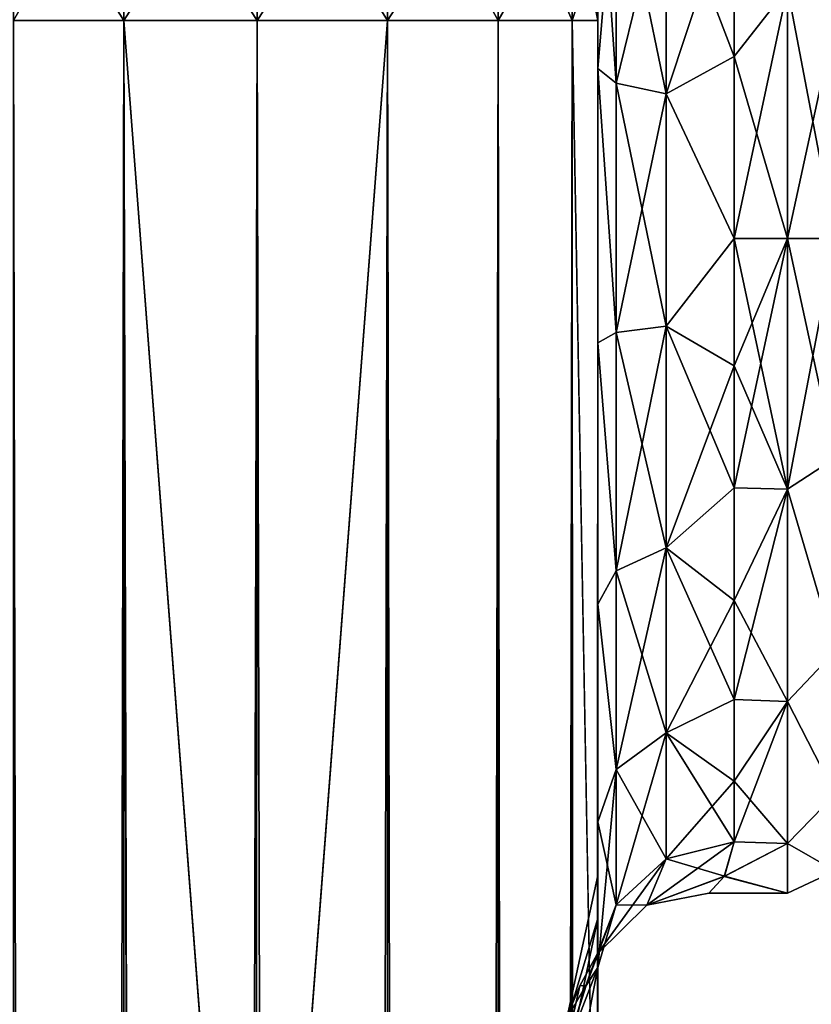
# Model space of a CAD drawing. Extents: x -23 to 470, y -2000 to 0.
# Tile 200 of 252: x 198 to 227, y -56 to -20. Entities that reach past the tile are written whole.
import ezdxf

# ---------------------------------------------------------------- set-up
doc = ezdxf.new("R2010")
doc.units = 0
doc.header["$LTSCALE"] = 65.185185
for name, color, linetype in [('181', 7, 'CONTINUOUS'), ('184', 7, 'CONTINUOUS'), ('185', 7, 'CONTINUOUS'), ('197', 7, 'CONTINUOUS'), ('198', 7, 'CONTINUOUS'), ('199', 7, 'CONTINUOUS'), ('200', 7, 'CONTINUOUS'), ('202', 7, 'CONTINUOUS'), ('203', 7, 'CONTINUOUS'), ('206', 7, 'CONTINUOUS'), ('209', 7, 'CONTINUOUS'), ('214', 7, 'CONTINUOUS'), ('215', 7, 'CONTINUOUS'), ('218', 7, 'CONTINUOUS'), ('219', 7, 'CONTINUOUS'), ('235', 7, 'CONTINUOUS'), ('237', 7, 'CONTINUOUS')]:
    doc.layers.add(name, color=color, linetype=linetype)

msp = doc.modelspace()

# ---------------------------------------------------------------- linework, layer by layer
at = {"layer": '181', "linetype": 'CONTINUOUS'}
for points in [[(219.55, -51.35, 41.002), (219.55, -52.917, 33.147), (219.55, -12.5, 54), (219.55, -51.35, 41.002)], [(219.55, -12.5, 54), (219.55, -52.917, 33.147), (219.55, -31.825, 28.742), (219.55, -12.5, 54)], [(219.55, -52.918, 48.855), (219.55, -51.35, 41.002), (219.55, -12.5, 54), (219.55, -52.918, 48.855)], [(219.55, -57.386, 55.522), (219.55, -52.918, 48.855), (219.55, -12.5, 54), (219.55, -57.386, 55.522)], [(219.55, -13.067, 56.86), (219.55, -57.386, 55.522), (219.55, -12.5, 54), (219.55, -13.067, 56.86)], [(219.55, -12.5, 24.51), (219.55, -12.5, 54), (219.55, -21.766, 28.319), (219.55, -12.5, 24.51)], [(219.55, -21.766, 28.319), (219.55, -12.5, 54), (219.55, -31.825, 28.742), (219.55, -21.766, 28.319)], [(219.55, -12.5, -54), (219.55, -12.5, -24.51), (219.55, -52.917, -48.853), (219.55, -12.5, -54)], [(219.55, -52.917, -48.853), (219.55, -12.5, -24.51), (219.55, -51.35, -40.998), (219.55, -52.917, -48.853)], [(219.55, -51.35, -40.998), (219.55, -12.5, -24.51), (219.55, -21.765, -28.319), (219.55, -51.35, -40.998)], [(219.55, -13.067, -56.86), (219.55, -12.5, -54), (219.55, -57.385, -55.52), (219.55, -13.067, -56.86)], [(219.55, -57.385, -55.52), (219.55, -12.5, -54), (219.55, -52.917, -48.853), (219.55, -57.385, -55.52)], [(219.55, -13.5, 57.734), (219.55, -57.386, 55.522), (219.55, -13.067, 56.86), (219.55, -13.5, 57.734)], [(219.55, -13.5, -57.734), (219.55, -13.067, -56.86), (219.55, -64.081, -59.965), (219.55, -13.5, -57.734)], [(219.55, -64.081, -59.965), (219.55, -13.067, -56.86), (219.55, -57.385, -55.52), (219.55, -64.081, -59.965)], [(219.55, -14.695, 59.301), (219.55, -57.386, 55.522), (219.55, -13.5, 57.734), (219.55, -14.695, 59.301)], [(219.55, -14.695, -59.301), (219.55, -13.5, -57.734), (219.55, -64.081, -59.965), (219.55, -14.695, -59.301)], [(219.55, -64.082, 59.965), (219.55, -57.386, 55.522), (219.55, -14.695, 59.301), (219.55, -64.082, 59.965)], [(219.55, -16.266, 60.5), (219.55, -64.082, 59.965), (219.55, -14.695, 59.301), (219.55, -16.266, 60.5)], [(219.55, -16.266, -60.5), (219.55, -14.695, -59.301), (219.55, -64.081, -59.965), (219.55, -16.266, -60.5)], [(219.55, -17.135, 60.931), (219.55, -64.082, 59.965), (219.55, -16.266, 60.5), (219.55, -17.135, 60.931)], [(219.55, -17.135, -60.931), (219.55, -16.266, -60.5), (219.55, -71.85, -61.5), (219.55, -17.135, -60.931)], [(219.55, -71.85, -61.5), (219.55, -16.266, -60.5), (219.55, -64.081, -59.965), (219.55, -71.85, -61.5)], [(219.55, -20, 61.5), (219.55, -64.082, 59.965), (219.55, -17.135, 60.931), (219.55, -20, 61.5)], [(219.55, -20, -61.5), (219.55, -17.135, -60.931), (219.55, -71.85, -61.5), (219.55, -20, -61.5)], [(219.55, -71.85, 61.5), (219.55, -64.082, 59.965), (219.55, -20, 61.5), (219.55, -71.85, 61.5)], [(219.55, -52.918, -33.145), (219.55, -51.35, -40.998), (219.55, -21.765, -28.319), (219.55, -52.918, -33.145)], [(219.55, -31.824, -28.742), (219.55, -52.918, -33.145), (219.55, -21.765, -28.319), (219.55, -31.824, -28.742)], [(219.55, -57.386, -26.478), (219.55, -52.918, -33.145), (219.55, -31.824, -28.742), (219.55, -57.386, -26.478)], [(219.55, -41.401, -25.714), (219.55, -57.386, -26.478), (219.55, -31.824, -28.742), (219.55, -41.401, -25.714)], [(219.55, -52.917, 33.147), (219.55, -57.385, 26.48), (219.55, -31.825, 28.742), (219.55, -52.917, 33.147)], [(219.55, -31.825, 28.742), (219.55, -57.385, 26.48), (219.55, -41.402, 25.714), (219.55, -31.825, 28.742)], [(219.55, -64.082, -22.035), (219.55, -57.386, -26.478), (219.55, -41.401, -25.714), (219.55, -64.082, -22.035)], [(219.55, -49.379, -19.586), (219.55, -64.082, -22.035), (219.55, -41.401, -25.714), (219.55, -49.379, -19.586)], [(219.55, -64.081, 22.035), (219.55, -71.85, 20.5), (219.55, -41.402, 25.714), (219.55, -64.081, 22.035)], [(219.55, -41.402, 25.714), (219.55, -71.85, 20.5), (219.55, -49.38, 19.586), (219.55, -41.402, 25.714)], [(219.55, -57.385, 26.48), (219.55, -64.081, 22.035), (219.55, -41.402, 25.714), (219.55, -57.385, 26.48)], [(219.55, -71.85, -20.5), (219.55, -64.082, -22.035), (219.55, -49.379, -19.586), (219.55, -71.85, -20.5)], [(219.55, -65.167, -19.38), (219.55, -71.85, -20.5), (219.55, -49.379, -19.586), (219.55, -65.167, -19.38)], [(219.55, -59.269, -16.184), (219.55, -65.167, -19.38), (219.55, -49.379, -19.586), (219.55, -59.269, -16.184)], [(219.55, -54.723, -11.265), (219.55, -59.269, -16.184), (219.55, -49.379, -19.586), (219.55, -54.723, -11.265)], [(219.55, -59.28, 16.192), (219.55, -54.723, 11.265), (219.55, -49.38, 19.586), (219.55, -59.28, 16.192)], [(219.55, -65.2, 19.39), (219.55, -59.28, 16.192), (219.55, -49.38, 19.586), (219.55, -65.2, 19.39)], [(219.55, -71.85, 20.5), (219.55, -65.2, 19.39), (219.55, -49.38, 19.586), (219.55, -71.85, 20.5)]]:
    msp.add_3dface(points, dxfattribs=at)
at = {"layer": '184', "linetype": 'CONTINUOUS'}
for points in [[(224.55, -15.172, -20.284), (226.5, -18.816, -22.173), (224.55, -21.323, -23.052), (224.55, -15.172, -20.284)], [(224.55, -21.323, 23.052), (226.5, -18.816, 22.173), (224.55, -15.172, 20.284), (224.55, -21.323, 23.052)], [(226.5, -18.816, -22.173), (226.5, -28, -24), (224.55, -21.323, -23.052), (226.5, -18.816, -22.173)], [(226.5, -28, 24), (226.5, -18.816, 22.173), (224.55, -28, 24), (226.5, -28, 24)], [(224.55, -28, 24), (226.5, -18.816, 22.173), (224.55, -21.323, 23.052), (224.55, -28, 24)], [(224.55, -21.323, -23.052), (226.5, -28, -24), (224.55, -28, -24), (224.55, -21.323, -23.052)]]:
    msp.add_3dface(points, dxfattribs=at)
at = {"layer": '185', "linetype": 'CONTINUOUS'}
for points in [[(224.55, -28, -24), (226.5, -28, -24), (226.5, -37.184, -22.173), (224.55, -28, -24)], [(226.5, -28, 24), (224.55, -28, 24), (224.55, -32.658, 23.544), (226.5, -28, 24)], [(226.5, -37.184, 22.173), (226.5, -28, 24), (224.55, -37.138, 22.192), (226.5, -37.184, 22.173)], [(224.55, -37.138, 22.192), (226.5, -28, 24), (224.55, -32.658, 23.544), (224.55, -37.138, 22.192)], [(224.55, -28, -24), (226.5, -37.184, -22.173), (224.55, -32.658, -23.544), (224.55, -28, -24)], [(224.55, -32.658, -23.544), (226.5, -37.184, -22.173), (224.55, -37.138, -22.192), (224.55, -32.658, -23.544)], [(224.55, -41.271, 19.997), (226.5, -37.184, 22.173), (224.55, -37.138, 22.192), (224.55, -41.271, 19.997)], [(224.55, -37.138, -22.192), (226.5, -37.184, -22.173), (224.55, -41.271, -19.997), (224.55, -37.138, -22.192)], [(226.5, -44.971, 16.971), (226.5, -37.184, 22.173), (224.55, -44.9, 17.041), (226.5, -44.971, 16.971)], [(224.55, -44.9, 17.041), (226.5, -37.184, 22.173), (224.55, -41.271, 19.997), (224.55, -44.9, 17.041)], [(226.5, -37.184, -22.173), (226.5, -44.971, -16.971), (224.55, -41.271, -19.997), (226.5, -37.184, -22.173)], [(224.55, -41.271, -19.997), (226.5, -44.971, -16.971), (224.55, -44.9, -17.041), (224.55, -41.271, -19.997)], [(224.55, -47.886, 13.437), (226.5, -44.971, 16.971), (224.55, -44.9, 17.041), (224.55, -47.886, 13.437)], [(224.55, -44.9, -17.041), (226.5, -44.971, -16.971), (224.55, -47.886, -13.437), (224.55, -44.9, -17.041)], [(226.5, -50.173, 9.184), (226.5, -44.971, 16.971), (224.55, -50.115, 9.323), (226.5, -50.173, 9.184)], [(224.55, -50.115, 9.323), (226.5, -44.971, 16.971), (224.55, -47.886, 13.437), (224.55, -50.115, 9.323)], [(226.5, -44.971, -16.971), (226.5, -50.173, -9.184), (224.55, -47.886, -13.437), (226.5, -44.971, -16.971)], [(224.55, -47.886, -13.437), (226.5, -50.173, -9.184), (224.55, -50.115, -9.323), (224.55, -47.886, -13.437)], [(224.181, -51.378, 5.43), (226.5, -50.173, 9.184), (224.55, -50.115, 9.323), (224.181, -51.378, 5.43)], [(224.55, -50.115, -9.323), (226.5, -50.173, -9.184), (224.188, -51.366, -5.478), (224.55, -50.115, -9.323)], [(226.5, -52, 0), (226.5, -50.173, 9.184), (224.181, -51.378, 5.43), (226.5, -52, 0)], [(226.5, -50.173, -9.184), (226.5, -52, 0), (224.188, -51.366, -5.478), (226.5, -50.173, -9.184)], [(224.188, -51.366, -5.478), (226.5, -52, 0), (223.613, -52, -0.018), (224.188, -51.366, -5.478)], [(223.613, -52, -0.018), (226.5, -52, 0), (224.181, -51.378, 5.43), (223.613, -52, -0.018)]]:
    msp.add_3dface(points, dxfattribs=at)
at = {"layer": '197', "linetype": 'CONTINUOUS'}
for points in [[(198.111, -1980, 70.339), (202.16, -1980, 73.046), (198.111, -20, 70.339), (198.111, -1980, 70.339)], [(198.111, -20, 70.339), (202.16, -1980, 73.046), (202.16, -20, 73.046), (198.111, -20, 70.339)], [(207, -1916.55, 74), (207, -83.45, 74), (202.16, -20, 73.046), (207, -1916.55, 74)], [(202.16, -20, 73.046), (207, -83.45, 74), (207.05, -20, 74), (202.16, -20, 73.046)], [(207.05, -1980, 74), (207, -1916.55, 74), (202.16, -20, 73.046), (207.05, -1980, 74)], [(202.16, -1980, 73.046), (207.05, -1980, 74), (202.16, -20, 73.046), (202.16, -1980, 73.046)]]:
    msp.add_3dface(points, dxfattribs=at)
at = {"layer": '198', "linetype": 'CONTINUOUS'}
for points in [[(202.16, -1980, -73.046), (198.111, -1980, -70.339), (202.16, -20, -73.046), (202.16, -1980, -73.046)], [(202.16, -20, -73.046), (198.111, -1980, -70.339), (198.111, -20, -70.339), (202.16, -20, -73.046)], [(207, -83.45, -74), (202.16, -1980, -73.046), (207.05, -20, -74), (207, -83.45, -74)], [(207.05, -20, -74), (202.16, -1980, -73.046), (202.16, -20, -73.046), (207.05, -20, -74)]]:
    msp.add_3dface(points, dxfattribs=at)
at = {"layer": '199', "linetype": 'CONTINUOUS'}
for points in [[(207.05, -1980, -74), (207, -1916.55, -74), (211.834, -20, -73.048), (207.05, -1980, -74)], [(207, -1916.55, -74), (207, -83.45, -74), (211.834, -20, -73.048), (207, -1916.55, -74)], [(207, -83.45, -74), (207.05, -20, -74), (211.834, -20, -73.048), (207, -83.45, -74)], [(211.834, -1980, -73.048), (207.05, -1980, -74), (211.834, -20, -73.048), (211.834, -1980, -73.048)], [(215.889, -1980, -70.339), (211.834, -1980, -73.048), (215.889, -20, -70.339), (215.889, -1980, -70.339)], [(215.889, -20, -70.339), (211.834, -1980, -73.048), (211.834, -20, -73.048), (215.889, -20, -70.339)], [(218.598, -1980, -66.284), (215.889, -1980, -70.339), (218.598, -20, -66.284), (218.598, -1980, -66.284)], [(218.598, -20, -66.284), (215.889, -1980, -70.339), (215.889, -20, -70.339), (218.598, -20, -66.284)], [(219.55, -20, -61.5), (219.55, -71.85, -61.5), (218.598, -1980, -66.284), (219.55, -20, -61.5)], [(219.55, -20, -61.5), (218.598, -1980, -66.284), (218.598, -20, -66.284), (219.55, -20, -61.5)]]:
    msp.add_3dface(points, dxfattribs=at)
at = {"layer": '200', "linetype": 'CONTINUOUS'}
for points in [[(207.05, -20, -74), (202.16, -20, -73.046), (207.05, -12.346, -72.478), (207.05, -20, -74)], [(207.05, -12.346, -72.478), (202.16, -20, -73.046), (202.266, -12.71, -71.599), (207.05, -12.346, -72.478)], [(211.834, -12.71, -71.599), (207.05, -20, -74), (207.05, -12.346, -72.478), (211.834, -12.71, -71.599)], [(202.16, -20, -73.046), (198.111, -20, -70.339), (202.266, -12.71, -71.599), (202.16, -20, -73.046)], [(202.266, -12.71, -71.599), (198.111, -20, -70.339), (198.211, -13.747, -69.095), (202.266, -12.71, -71.599)], [(211.834, -20, -73.048), (207.05, -20, -74), (211.834, -12.71, -71.599), (211.834, -20, -73.048)], [(215.889, -13.747, -69.095), (211.834, -20, -73.048), (211.834, -12.71, -71.599), (215.889, -13.747, -69.095)], [(215.889, -20, -70.339), (211.834, -20, -73.048), (215.889, -13.747, -69.095), (215.889, -20, -70.339)], [(218.598, -15.299, -65.349), (215.889, -20, -70.339), (215.889, -13.747, -69.095), (218.598, -15.299, -65.349)], [(218.598, -20, -66.284), (215.889, -20, -70.339), (218.598, -15.299, -65.349), (218.598, -20, -66.284)], [(219.55, -17.135, -60.931), (218.598, -20, -66.284), (218.598, -15.299, -65.349), (219.55, -17.135, -60.931)], [(219.55, -17.135, -60.931), (219.55, -20, -61.5), (218.598, -20, -66.284), (219.55, -17.135, -60.931)]]:
    msp.add_3dface(points, dxfattribs=at)
at = {"layer": '202', "linetype": 'CONTINUOUS'}
for points in [[(202.266, -12.71, 71.599), (207.05, -20, 74), (207.05, -12.346, 72.478), (202.266, -12.71, 71.599)], [(207.05, -12.346, 72.478), (207.05, -20, 74), (211.834, -20, 73.048), (207.05, -12.346, 72.478)], [(211.834, -12.71, 71.599), (207.05, -12.346, 72.478), (211.834, -20, 73.048), (211.834, -12.71, 71.599)], [(198.211, -13.747, 69.095), (202.16, -20, 73.046), (202.266, -12.71, 71.599), (198.211, -13.747, 69.095)], [(202.16, -20, 73.046), (207.05, -20, 74), (202.266, -12.71, 71.599), (202.16, -20, 73.046)], [(215.889, -13.747, 69.095), (211.834, -12.71, 71.599), (215.889, -20, 70.339), (215.889, -13.747, 69.095)], [(215.889, -20, 70.339), (211.834, -12.71, 71.599), (211.834, -20, 73.048), (215.889, -20, 70.339)], [(198.111, -20, 70.339), (202.16, -20, 73.046), (198.211, -13.747, 69.095), (198.111, -20, 70.339)], [(218.598, -15.299, 65.349), (215.889, -13.747, 69.095), (218.598, -20, 66.284), (218.598, -15.299, 65.349)], [(218.598, -20, 66.284), (215.889, -13.747, 69.095), (215.889, -20, 70.339), (218.598, -20, 66.284)], [(219.55, -20, 61.5), (219.55, -17.135, 60.931), (218.598, -15.299, 65.349), (219.55, -20, 61.5)], [(219.55, -20, 61.5), (218.598, -15.299, 65.349), (218.598, -20, 66.284), (219.55, -20, 61.5)]]:
    msp.add_3dface(points, dxfattribs=at)
at = {"layer": '203', "linetype": 'CONTINUOUS'}
for points in [[(207.05, -20, 74), (207, -83.45, 74), (211.834, -1980, 73.048), (207.05, -20, 74)], [(211.834, -20, 73.048), (207.05, -20, 74), (211.834, -1980, 73.048), (211.834, -20, 73.048)], [(215.889, -20, 70.339), (211.834, -20, 73.048), (215.889, -1980, 70.339), (215.889, -20, 70.339)], [(215.889, -1980, 70.339), (211.834, -20, 73.048), (211.834, -1980, 73.048), (215.889, -1980, 70.339)], [(218.598, -20, 66.284), (215.889, -20, 70.339), (218.598, -1980, 66.284), (218.598, -20, 66.284)], [(218.598, -1980, 66.284), (215.889, -20, 70.339), (215.889, -1980, 70.339), (218.598, -1980, 66.284)], [(219.55, -71.85, 61.5), (219.55, -20, 61.5), (218.598, -20, 66.284), (219.55, -71.85, 61.5)], [(219.55, -1928.15, 61.5), (219.55, -71.85, 61.5), (218.598, -20, 66.284), (219.55, -1928.15, 61.5)], [(219.55, -1980, 61.5), (219.55, -1928.15, 61.5), (218.598, -20, 66.284), (219.55, -1980, 61.5)], [(219.55, -1980, 61.5), (218.598, -20, 66.284), (218.598, -1980, 66.284), (219.55, -1980, 61.5)]]:
    msp.add_3dface(points, dxfattribs=at)
at = {"layer": '206', "linetype": 'CONTINUOUS'}
for points in [[(219.55, -52.917, -48.853), (219.55, -51.35, -40.998), (218.324, -56.978, -43.622), (219.55, -52.917, -48.853)], [(219.55, -51.35, -40.998), (219.55, -52.918, -33.145), (218.324, -56.978, -38.378), (219.55, -51.35, -40.998)], [(218.324, -56.978, -43.622), (219.55, -51.35, -40.998), (218.324, -56.978, -38.378), (218.324, -56.978, -43.622)], [(219.55, -57.385, -55.52), (219.55, -52.917, -48.853), (218.324, -58.772, -48.551), (219.55, -57.385, -55.52)], [(218.324, -58.772, -48.551), (219.55, -52.917, -48.853), (218.324, -56.978, -43.622), (218.324, -58.772, -48.551)], [(219.55, -52.918, -33.145), (219.55, -57.386, -26.478), (218.324, -58.772, -33.449), (219.55, -52.918, -33.145)], [(218.324, -56.978, -38.378), (219.55, -52.918, -33.145), (218.324, -58.772, -33.449), (218.324, -56.978, -38.378)]]:
    msp.add_3dface(points, dxfattribs=at)
at = {"layer": '209', "linetype": 'CONTINUOUS'}
for points in [[(219.55, -52.917, 33.147), (219.55, -51.35, 41.002), (218.324, -56.978, 38.378), (219.55, -52.917, 33.147)], [(219.55, -51.35, 41.002), (219.55, -52.918, 48.855), (218.324, -56.978, 43.622), (219.55, -51.35, 41.002)], [(218.324, -56.978, 38.378), (219.55, -51.35, 41.002), (218.324, -56.978, 43.622), (218.324, -56.978, 38.378)], [(219.55, -57.385, 26.48), (219.55, -52.917, 33.147), (218.324, -58.772, 33.449), (219.55, -57.385, 26.48)], [(218.324, -58.772, 33.449), (219.55, -52.917, 33.147), (218.324, -56.978, 38.378), (218.324, -58.772, 33.449)], [(219.55, -52.918, 48.855), (219.55, -57.386, 55.522), (218.324, -58.772, 48.551), (219.55, -52.918, 48.855)], [(218.324, -56.978, 43.622), (219.55, -52.918, 48.855), (218.324, -58.772, 48.551), (218.324, -56.978, 43.622)]]:
    msp.add_3dface(points, dxfattribs=at)
at = {"layer": '214', "linetype": 'CONTINUOUS'}
for points in [[(219.55, -21.765, -28.319), (219.55, -12.5, -24.51), (220.219, -22.301, -25.882), (219.55, -21.765, -28.319)], [(219.55, -12.5, -24.51), (220.219, -13.835, -22.399), (220.219, -22.301, -25.882), (219.55, -12.5, -24.51)], [(220.219, -13.835, -22.399), (222.05, -14.814, -20.85), (222.05, -22.695, -24.092), (220.219, -13.835, -22.399)], [(220.219, -22.301, -25.882), (220.219, -13.835, -22.399), (222.05, -22.695, -24.092), (220.219, -22.301, -25.882)], [(224.55, -15.172, -20.284), (224.55, -21.323, -23.052), (222.05, -14.814, -20.85), (224.55, -15.172, -20.284)], [(222.05, -14.814, -20.85), (224.55, -21.323, -23.052), (222.05, -22.695, -24.092), (222.05, -14.814, -20.85)], [(224.55, -21.323, -23.052), (224.55, -28, -24), (222.05, -22.695, -24.092), (224.55, -21.323, -23.052)], [(219.55, -31.824, -28.742), (219.55, -21.765, -28.319), (220.219, -31.446, -26.276), (219.55, -31.824, -28.742)], [(220.219, -31.446, -26.276), (219.55, -21.765, -28.319), (220.219, -22.301, -25.882), (220.219, -31.446, -26.276)], [(220.219, -31.446, -26.276), (220.219, -22.301, -25.882), (222.051, -31.208, -24.46), (220.219, -31.446, -26.276)], [(222.051, -31.208, -24.46), (220.219, -22.301, -25.882), (222.05, -22.695, -24.092), (222.051, -31.208, -24.46)], [(224.55, -28, -24), (222.051, -31.208, -24.46), (222.05, -22.695, -24.092), (224.55, -28, -24)], [(224.55, -28, -24), (224.55, -32.658, -23.544), (222.051, -31.208, -24.46), (224.55, -28, -24)], [(222.051, -39.338, -21.909), (220.219, -31.446, -26.276), (222.051, -31.208, -24.46), (222.051, -39.338, -21.909)], [(224.55, -32.658, -23.544), (224.55, -37.138, -22.192), (222.051, -31.208, -24.46), (224.55, -32.658, -23.544)], [(224.55, -37.138, -22.192), (222.051, -39.338, -21.909), (222.051, -31.208, -24.46), (224.55, -37.138, -22.192)], [(220.219, -40.18, -23.536), (219.55, -31.824, -28.742), (220.219, -31.446, -26.276), (220.219, -40.18, -23.536)], [(220.219, -40.18, -23.536), (220.219, -31.446, -26.276), (222.051, -39.338, -21.909), (220.219, -40.18, -23.536)], [(219.55, -41.401, -25.714), (219.55, -31.824, -28.742), (220.219, -40.18, -23.536), (219.55, -41.401, -25.714)], [(224.55, -37.138, -22.192), (224.55, -41.271, -19.997), (222.051, -39.338, -21.909), (224.55, -37.138, -22.192)], [(222.052, -46.115, -16.745), (220.219, -40.18, -23.536), (222.051, -39.338, -21.909), (222.052, -46.115, -16.745)], [(224.55, -41.271, -19.997), (224.55, -44.9, -17.041), (222.051, -39.338, -21.909), (224.55, -41.271, -19.997)], [(224.55, -44.9, -17.041), (222.052, -46.115, -16.745), (222.051, -39.338, -21.909), (224.55, -44.9, -17.041)], [(220.22, -47.46, -17.988), (219.55, -41.401, -25.714), (220.219, -40.18, -23.536), (220.22, -47.46, -17.988)], [(220.22, -47.46, -17.988), (220.219, -40.18, -23.536), (222.052, -46.115, -16.745), (220.22, -47.46, -17.988)], [(219.55, -49.379, -19.586), (219.55, -41.401, -25.714), (220.22, -47.46, -17.988), (219.55, -49.379, -19.586)], [(224.55, -44.9, -17.041), (224.55, -47.886, -13.437), (222.052, -46.115, -16.745), (224.55, -44.9, -17.041)], [(222.052, -50.731, -9.583), (220.22, -47.46, -17.988), (222.052, -46.115, -16.745), (222.052, -50.731, -9.583)], [(224.55, -47.886, -13.437), (224.55, -50.115, -9.323), (222.052, -46.115, -16.745), (224.55, -47.886, -13.437)], [(224.55, -50.115, -9.323), (222.052, -50.731, -9.583), (222.052, -46.115, -16.745), (224.55, -50.115, -9.323)], [(220.22, -52.419, -10.294), (219.55, -49.379, -19.586), (220.22, -47.46, -17.988), (220.22, -52.419, -10.294)], [(220.22, -52.419, -10.294), (220.22, -47.46, -17.988), (222.052, -50.731, -9.583), (220.22, -52.419, -10.294)], [(219.55, -54.723, -11.265), (219.55, -49.379, -19.586), (220.22, -52.419, -10.294), (219.55, -54.723, -11.265)]]:
    msp.add_3dface(points, dxfattribs=at)
at = {"layer": '215', "linetype": 'CONTINUOUS'}
for points in [[(219.55, -12.5, 24.51), (219.55, -21.766, 28.319), (220.219, -13.835, 22.399), (219.55, -12.5, 24.51)], [(220.219, -13.835, 22.399), (219.55, -21.766, 28.319), (220.219, -22.301, 25.882), (220.219, -13.835, 22.399)], [(222.05, -14.814, 20.85), (220.219, -13.835, 22.399), (220.219, -22.301, 25.882), (222.05, -14.814, 20.85)], [(222.05, -14.814, 20.85), (220.219, -22.301, 25.882), (222.05, -22.695, 24.092), (222.05, -14.814, 20.85)], [(224.55, -15.172, 20.284), (222.05, -14.814, 20.85), (222.05, -22.695, 24.092), (224.55, -15.172, 20.284)], [(224.55, -21.323, 23.052), (224.55, -15.172, 20.284), (222.05, -22.695, 24.092), (224.55, -21.323, 23.052)], [(224.55, -28, 24), (224.55, -21.323, 23.052), (222.05, -22.695, 24.092), (224.55, -28, 24)], [(219.55, -21.766, 28.319), (219.55, -31.825, 28.742), (220.219, -31.446, 26.276), (219.55, -21.766, 28.319)], [(220.219, -22.301, 25.882), (219.55, -21.766, 28.319), (220.219, -31.446, 26.276), (220.219, -22.301, 25.882)], [(220.219, -22.301, 25.882), (220.219, -31.446, 26.276), (222.05, -22.695, 24.092), (220.219, -22.301, 25.882)], [(222.05, -22.695, 24.092), (220.219, -31.446, 26.276), (222.051, -31.208, 24.46), (222.05, -22.695, 24.092)], [(224.55, -28, 24), (222.05, -22.695, 24.092), (222.051, -31.208, 24.46), (224.55, -28, 24)], [(224.55, -32.658, 23.544), (224.55, -28, 24), (222.051, -31.208, 24.46), (224.55, -32.658, 23.544)], [(220.219, -31.446, 26.276), (220.219, -40.18, 23.536), (222.051, -31.208, 24.46), (220.219, -31.446, 26.276)], [(222.051, -31.208, 24.46), (220.219, -40.18, 23.536), (222.051, -39.338, 21.909), (222.051, -31.208, 24.46)], [(224.55, -32.658, 23.544), (222.051, -31.208, 24.46), (222.051, -39.338, 21.909), (224.55, -32.658, 23.544)], [(220.219, -31.446, 26.276), (219.55, -31.825, 28.742), (220.219, -40.18, 23.536), (220.219, -31.446, 26.276)], [(219.55, -31.825, 28.742), (219.55, -41.402, 25.714), (220.219, -40.18, 23.536), (219.55, -31.825, 28.742)], [(224.55, -37.138, 22.192), (224.55, -32.658, 23.544), (222.051, -39.338, 21.909), (224.55, -37.138, 22.192)], [(224.55, -41.271, 19.997), (224.55, -37.138, 22.192), (222.051, -39.338, 21.909), (224.55, -41.271, 19.997)], [(220.219, -40.18, 23.536), (220.22, -47.46, 17.988), (222.051, -39.338, 21.909), (220.219, -40.18, 23.536)], [(222.051, -39.338, 21.909), (220.22, -47.46, 17.988), (222.052, -46.115, 16.745), (222.051, -39.338, 21.909)], [(224.55, -41.271, 19.997), (222.051, -39.338, 21.909), (222.052, -46.115, 16.745), (224.55, -41.271, 19.997)], [(220.219, -40.18, 23.536), (219.55, -41.402, 25.714), (220.22, -47.46, 17.988), (220.219, -40.18, 23.536)], [(219.55, -41.402, 25.714), (219.55, -49.38, 19.586), (220.22, -47.46, 17.988), (219.55, -41.402, 25.714)], [(224.55, -44.9, 17.041), (224.55, -41.271, 19.997), (222.052, -46.115, 16.745), (224.55, -44.9, 17.041)], [(224.55, -47.886, 13.437), (224.55, -44.9, 17.041), (222.052, -46.115, 16.745), (224.55, -47.886, 13.437)], [(220.22, -47.46, 17.988), (220.22, -52.419, 10.294), (222.052, -46.115, 16.745), (220.22, -47.46, 17.988)], [(222.052, -46.115, 16.745), (220.22, -52.419, 10.294), (222.052, -50.731, 9.583), (222.052, -46.115, 16.745)], [(224.55, -47.886, 13.437), (222.052, -46.115, 16.745), (222.052, -50.731, 9.583), (224.55, -47.886, 13.437)], [(219.55, -49.38, 19.586), (219.55, -54.723, 11.265), (220.22, -47.46, 17.988), (219.55, -49.38, 19.586)], [(220.22, -47.46, 17.988), (219.55, -54.723, 11.265), (220.22, -52.419, 10.294), (220.22, -47.46, 17.988)], [(224.55, -50.115, 9.323), (224.55, -47.886, 13.437), (222.052, -50.731, 9.583), (224.55, -50.115, 9.323)]]:
    msp.add_3dface(points, dxfattribs=at)
at = {"layer": '218', "linetype": 'CONTINUOUS'}
for points in [[(226.5, -28, -24), (226.5, -18.816, -22.173), (228.25, -28, -23.531), (226.5, -28, -24)], [(226.5, -18.816, -22.173), (228.25, -19.952, -22.112), (228.25, -28, -23.531), (226.5, -18.816, -22.173)], [(226.5, -18.816, 22.173), (226.5, -28, 24), (228.25, -19.952, 22.112), (226.5, -18.816, 22.173)], [(226.5, -28, 24), (228.25, -28, 23.531), (228.25, -19.952, 22.112), (226.5, -28, 24)]]:
    msp.add_3dface(points, dxfattribs=at)
at = {"layer": '219', "linetype": 'CONTINUOUS'}
for points in [[(226.5, -37.184, -22.173), (226.5, -28, -24), (228.25, -36.048, -22.112), (226.5, -37.184, -22.173)], [(226.5, -28, -24), (228.25, -28, -23.531), (228.25, -36.048, -22.112), (226.5, -28, -24)], [(226.5, -28, 24), (226.5, -37.184, 22.173), (228.25, -28, 23.531), (226.5, -28, 24)], [(228.25, -28, 23.531), (226.5, -37.184, 22.173), (228.25, -36.048, 22.112), (228.25, -28, 23.531)], [(226.5, -37.184, 22.173), (228.25, -43.125, 18.026), (228.25, -36.048, 22.112), (226.5, -37.184, 22.173)], [(226.5, -37.184, -22.173), (228.25, -36.048, -22.112), (228.25, -43.125, -18.026), (226.5, -37.184, -22.173)], [(226.5, -37.184, 22.173), (226.5, -44.971, 16.971), (228.25, -43.125, 18.026), (226.5, -37.184, 22.173)], [(226.5, -44.971, -16.971), (226.5, -37.184, -22.173), (228.25, -43.125, -18.026), (226.5, -44.971, -16.971)], [(226.5, -44.971, 16.971), (228.25, -48.379, 11.766), (228.25, -43.125, 18.026), (226.5, -44.971, 16.971)], [(226.5, -44.971, -16.971), (228.25, -43.125, -18.026), (228.25, -48.379, -11.766), (226.5, -44.971, -16.971)], [(226.5, -44.971, 16.971), (226.5, -50.173, 9.184), (228.25, -48.379, 11.766), (226.5, -44.971, 16.971)], [(226.5, -50.173, -9.184), (226.5, -44.971, -16.971), (228.25, -48.379, -11.766), (226.5, -50.173, -9.184)], [(226.5, -50.173, 9.184), (228.25, -51.174, 4.086), (228.25, -48.379, 11.766), (226.5, -50.173, 9.184)], [(226.5, -50.173, -9.184), (228.25, -48.379, -11.766), (228.25, -51.174, -4.086), (226.5, -50.173, -9.184)], [(226.5, -50.173, 9.184), (226.5, -52, 0), (228.25, -51.174, 4.086), (226.5, -50.173, 9.184)], [(226.5, -52, 0), (226.5, -50.173, -9.184), (228.25, -51.174, -4.086), (226.5, -52, 0)], [(226.5, -52, 0), (228.25, -51.174, -4.086), (228.25, -51.174, 4.086), (226.5, -52, 0)]]:
    msp.add_3dface(points, dxfattribs=at)
at = {"layer": '235', "linetype": 'CONTINUOUS'}
for points in [[(219.55, -54.723, 11.265), (219.55, -59.28, 16.192), (218.324, -61.171, 10.679), (219.55, -54.723, 11.265)], [(219.11, -55.375, 4.985), (219.55, -54.723, 11.265), (218.324, -57.898, 5.779), (219.11, -55.375, 4.985)], [(218.324, -57.898, 5.779), (219.55, -54.723, 11.265), (218.324, -61.171, 10.679), (218.324, -57.898, 5.779)], [(219.55, -59.269, -16.184), (219.55, -54.723, -11.265), (218.324, -61.171, -10.679), (219.55, -59.269, -16.184)], [(219.55, -54.723, -11.265), (219.115, -55.374, -5.048), (218.324, -57.898, -5.779), (219.55, -54.723, -11.265)], [(218.324, -61.171, -10.679), (219.55, -54.723, -11.265), (218.324, -57.898, -5.779), (218.324, -61.171, -10.679)], [(219.115, -55.374, -5.048), (218.881, -55.386, -0.024), (218.324, -57.898, -5.779), (219.115, -55.374, -5.048)], [(218.881, -55.386, -0.024), (219.11, -55.375, 4.985), (218.324, -56.748), (218.881, -55.386, -0.024)], [(218.324, -56.748), (219.11, -55.375, 4.985), (218.324, -57.898, 5.779), (218.324, -56.748)], [(218.324, -57.898, -5.779), (218.881, -55.386, -0.024), (218.324, -56.748), (218.324, -57.898, -5.779)]]:
    msp.add_3dface(points, dxfattribs=at)
at = {"layer": '237', "linetype": 'CONTINUOUS'}
for points in [[(224.181, -51.378, 5.43), (224.55, -50.115, 9.323), (221.347, -52.433, 3.411), (224.181, -51.378, 5.43)], [(224.55, -50.115, 9.323), (222.052, -50.731, 9.583), (221.347, -52.433, 3.411), (224.55, -50.115, 9.323)], [(224.55, -50.115, -9.323), (224.188, -51.366, -5.478), (222.052, -50.731, -9.583), (224.55, -50.115, -9.323)], [(222.052, -50.731, 9.583), (220.22, -52.419, 10.294), (219.525, -54.225, 3.837), (222.052, -50.731, 9.583)], [(222.052, -50.731, 9.583), (219.525, -54.225, 3.837), (221.347, -52.433, 3.411), (222.052, -50.731, 9.583)], [(220.22, -52.419, -10.294), (222.052, -50.731, -9.583), (221.347, -52.433, -3.411), (220.22, -52.419, -10.294)], [(222.052, -50.731, -9.583), (224.188, -51.366, -5.478), (221.347, -52.433, -3.411), (222.052, -50.731, -9.583)], [(224.188, -51.366, -5.478), (223.613, -52, -0.018), (221.347, -52.433, -3.411), (224.188, -51.366, -5.478)], [(223.613, -52, -0.018), (224.181, -51.378, 5.43), (221.347, -52.433, 3.411), (223.613, -52, -0.018)], [(223.613, -52, -0.018), (221.347, -52.433, 3.411), (221.347, -52.433, -3.411), (223.613, -52, -0.018)], [(219.55, -54.723, 11.265), (219.11, -55.375, 4.985), (220.22, -52.419, 10.294), (219.55, -54.723, 11.265)], [(220.22, -52.419, 10.294), (219.11, -55.375, 4.985), (219.525, -54.225, 3.837), (220.22, -52.419, 10.294)], [(219.115, -55.374, -5.048), (219.55, -54.723, -11.265), (220.22, -52.419, -10.294), (219.115, -55.374, -5.048)], [(219.115, -55.374, -5.048), (220.22, -52.419, -10.294), (219.525, -54.225, -3.837), (219.115, -55.374, -5.048)], [(219.525, -54.225, -3.837), (220.22, -52.419, -10.294), (221.347, -52.433, -3.411), (219.525, -54.225, -3.837)], [(219.525, -54.225, 3.837), (219.525, -54.225, -3.837), (221.347, -52.433, 3.411), (219.525, -54.225, 3.837)], [(221.347, -52.433, 3.411), (219.525, -54.225, -3.837), (221.347, -52.433, -3.411), (221.347, -52.433, 3.411)], [(219.11, -55.375, 4.985), (218.881, -55.386, -0.024), (219.525, -54.225, 3.837), (219.11, -55.375, 4.985)], [(218.881, -55.386, -0.024), (219.115, -55.374, -5.048), (219.525, -54.225, -3.837), (218.881, -55.386, -0.024)], [(219.525, -54.225, 3.837), (218.881, -55.386, -0.024), (219.525, -54.225, -3.837), (219.525, -54.225, 3.837)]]:
    msp.add_3dface(points, dxfattribs=at)

doc.saveas('drawing.dxf')
